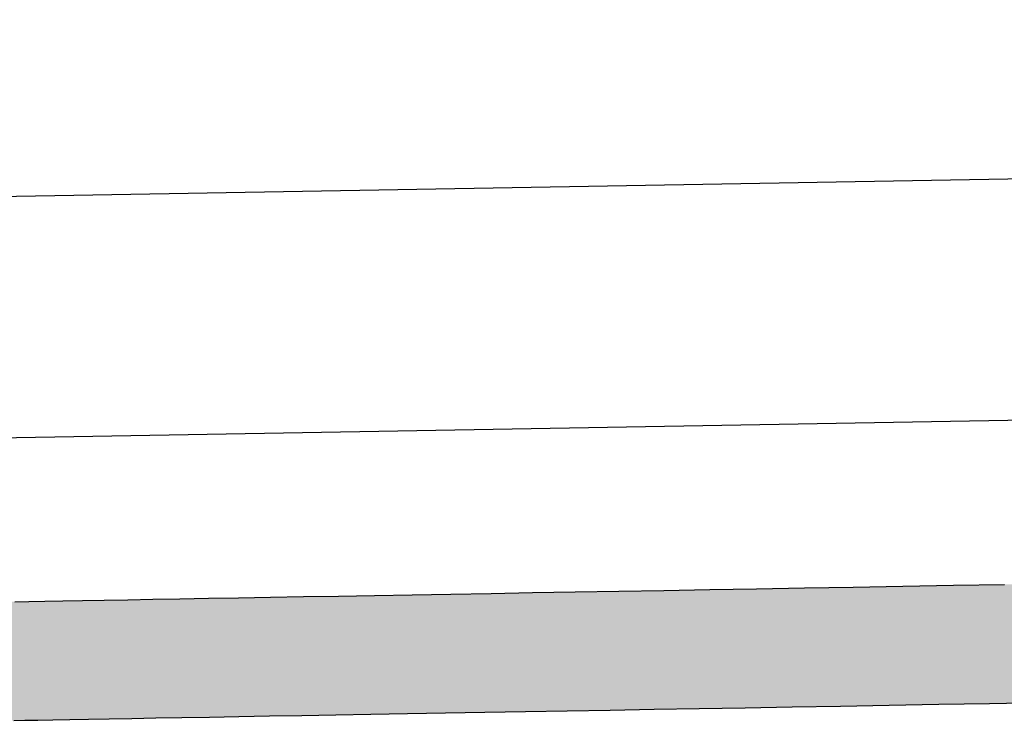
# Model space of a CAD drawing. Extents: x 562 to 7231, y 5567 to 12226.
# Tile 10 of 54: x 3138 to 3260, y 8256 to 8343. Entities that reach past the tile are written whole.
import ezdxf

# ---------------------------------------------------------------- set-up
doc = ezdxf.new("R2010")
doc.units = 0
doc.layers.get('0').update_dxf_attribs({"linetype": 'CONTINUOUS'})
doc.layers.add('LOGO', color=7, linetype='CONTINUOUS')

# ---------------------------------------------------------------- blocks, each defined once
blk = doc.blocks.new('*U29')
at = {"layer": 'LOGO', "color": 8, "linetype": 'CONTINUOUS', "extrusion": (0, 0, -1)}
for points in [[(-3.351, 31.226), (-72.119, 31.16), (-2.698, 31.16)], [(-3.351, 31.226), (-71.417, 31.226), (-72.119, 31.16)], [(-2.698, 31.16), (-73.405, 30.582), (-1.413, 30.582)], [(-2.698, 31.16), (-72.119, 31.16), (-73.405, 30.582)], [(-1.413, 30.582), (-74.315, 29.53), (-0.502, 29.53)], [(-1.413, 30.582), (-73.405, 30.582), (-74.315, 29.53)], [(-0.502, 29.53), (-74.438, 29.093), (-0.38, 29.093)], [(-0.502, 29.53), (-74.315, 29.53), (-74.438, 29.093)]]:
    blk.add_solid(points, dxfattribs=at)
blk = doc.blocks.new('KLAUS')
at = {"layer": 'LOGO'}
for points in [[(4.065, 31.226, 0), (4.316, 31.226, 0), (4.603, 31.226, 0), (4.924, 31.226, 0), (5.279, 31.226, 0), (5.667, 31.226, 0), (6.088, 31.226, 0), (6.539, 31.226, 0), (7.021, 31.226, 0), (7.533, 31.226, 0), (8.074, 31.226, 0), (8.643, 31.226, 0), (9.238, 31.226, 0), (9.861, 31.226, 0), (10.508, 31.226, 0), (11.181, 31.226, 0), (11.877, 31.226, 0), (12.597, 31.226, 0), (13.338, 31.226, 0), (14.101, 31.226, 0), (14.885, 31.226, 0), (15.688, 31.226, 0), (16.511, 31.226, 0), (17.351, 31.226, 0), (18.208, 31.226, 0), (19.082, 31.226, 0), (19.971, 31.226, 0), (20.876, 31.226, 0), (21.794, 31.226, 0)], [(22.402, 29.093, 0), (21.484, 29.093, 0), (20.58, 29.093, 0), (19.689, 29.093, 0), (18.814, 29.093, 0), (17.954, 29.093, 0), (17.111, 29.093, 0), (16.286, 29.093, 0), (15.478, 29.093, 0), (14.69, 29.093, 0), (13.922, 29.093, 0), (13.174, 29.093, 0), (12.448, 29.093, 0), (11.745, 29.093, 0), (11.064, 29.093, 0), (10.408, 29.093, 0), (9.777, 29.093, 0), (9.171, 29.093, 0), (8.592, 29.093, 0), (8.04, 29.093, 0), (7.516, 29.093, 0), (7.022, 29.093, 0), (6.557, 29.093, 0), (6.122, 29.093, 0), (5.72, 29.093, 0), (5.349, 29.093, 0), (5.012, 29.093, 0), (4.708, 29.093, 0), (4.44, 29.093, 0), (4.207, 29.093, 0), (4.01, 29.093, 0)]]:
    blk.add_polyline3d(points, dxfattribs=at)
at = {"layer": 'LOGO', "color": 8, "linetype": 'CONTINUOUS'}
blk.add_blockref('*U29', (0, 0), dxfattribs=at)

msp = doc.modelspace()

# ---------------------------------------------------------------- linework, layer by layer
for p, q in [((1732.775, 8297.073), (4392.087, 8343.491)), ((4387.611, 8313.408), (1732.775, 8267.068))]:
    msp.add_line(p, q)

# ---------------------------------------------------------------- block references
at = {"xscale": 6.929133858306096, "yscale": 6.929133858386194, "zscale": 6.929133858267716, "rotation": 0.9999999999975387}
msp.add_blockref('KLAUS', (3113, 8054.426), dxfattribs=at)

doc.saveas('drawing.dxf')
